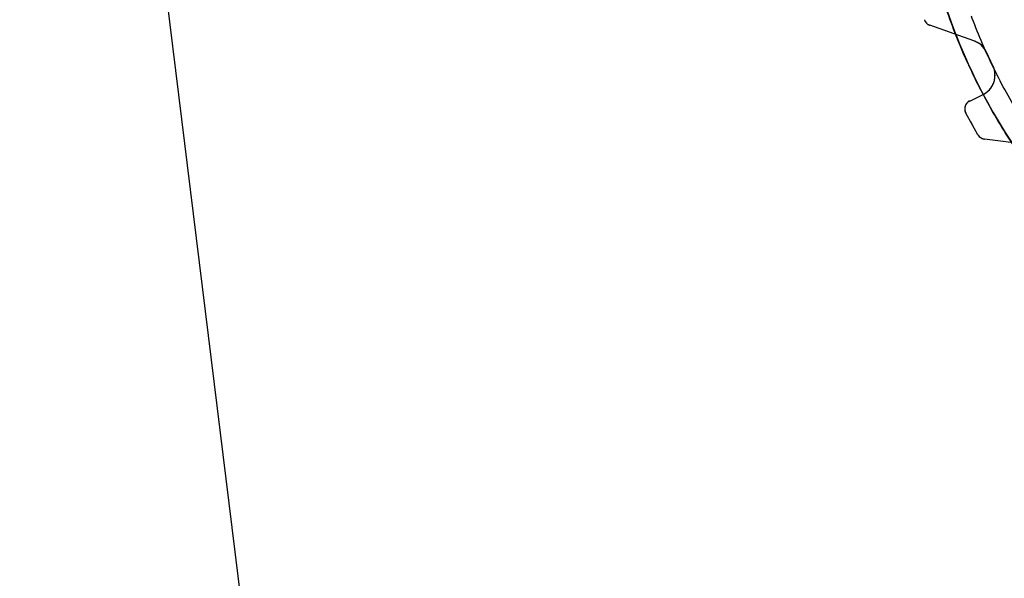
# Model space of a CAD drawing. Extents: x 26250 to 211390, y 12641 to 169243.
# Tile 18 of 132: x 43806 to 44929, y 25411 to 26048. Entities that reach past the tile are written whole.
import ezdxf

# ---------------------------------------------------------------- set-up
doc = ezdxf.new("R2010")
doc.units = 0
doc.header["$LTSCALE"] = 212.5
doc.linetypes.add('CENTER', pattern=[50.5, 30, -9, 2.5, -9])
doc.linetypes.add('HIDDEN', pattern=[12.6, 8.4, -4.2])
doc.layers.add('11', color=7, linetype='CONTINUOUS')

# ---------------------------------------------------------------- blocks, each defined once
blk = doc.blocks.new('*G6')
at = {"layer": '11', "color": 7, "linetype": 'CONTINUOUS'}
for p, q in [((44894.1, 26024.3), (44843.7, 26042.1)), ((44915.7, 25996), (44908.4, 26011.5)), ((44889.2, 25955.7), (44899.9, 25960.8)), ((44899.9, 25960.8), (44903.8, 25962.7)), ((44892.1, 25928.9), (44884.8, 25941.7)), ((44898.6, 25917.2), (44890.1, 25932.3)), ((44890.1, 25932.3), (44892.1, 25928.9)), ((44959, 25905.4), (44906, 25912.3))]:
    blk.add_line(p, q, dxfattribs=at)
at = {"layer": '11', "color": 7, "linetype": 'HIDDEN'}
for p, q in [((44894.1, 26024.3), (44843.7, 26042.1)), ((44915.7, 25996), (44908.4, 26011.5)), ((44889.2, 25955.7), (44899.9, 25960.8)), ((44899.9, 25960.8), (44903.8, 25962.7)), ((44892.1, 25928.9), (44884.8, 25941.7)), ((44898.6, 25917.2), (44890.1, 25932.3)), ((44890.1, 25932.3), (44892.1, 25928.9)), ((44959, 25905.4), (44906, 25912.3))]:
    blk.add_line(p, q, dxfattribs=at)
at = {"layer": '11', "color": 7, "linetype": 'CENTER'}
blk.add_circle((45492, 26273.7), 664.3, dxfattribs=at)
at = {"layer": '11', "color": 7, "linetype": 'HIDDEN'}
blk.add_circle((45492, 26273.7), 640, dxfattribs=at)
at = {"layer": '11', "color": 7, "linetype": 'CENTER'}
blk.add_arc((45492, 26273.7), 664.3, 155.7521, -129.4374, dxfattribs=at)
at = {"layer": '11', "color": 7, "linetype": 'CONTINUOUS'}
for centre, radius, start, end in [((44847, 26051.5), 9.99, -162.3145, -109.3887), ((44885.8, 26000.7), 25, 25.4421, 70.5871), ((44893.1, 25985.3), 25, -64.7328, 25.4342), ((44893.5, 25946.7), 10, 115.6073, -150.1211), ((44907.3, 25922.2), 10, -150.2935, -97.4047)]:
    blk.add_arc(centre, radius, start, end, dxfattribs=at)
at = {"layer": '11', "color": 7, "linetype": 'HIDDEN'}
for centre, radius, start, end in [((44847, 26051.5), 9.99, -162.3145, -109.3887), ((44885.8, 26000.7), 25, 25.4421, 70.5871), ((44893.1, 25985.3), 25, -64.7328, 25.4342), ((44893.5, 25946.7), 10, 115.6073, -150.1211), ((44907.3, 25922.2), 10, -150.2935, -97.4047)]:
    blk.add_arc(centre, radius, start, end, dxfattribs=at)
blk = doc.blocks.new('*G20')
at = {"layer": '11', "color": 7, "linetype": 'HIDDEN'}
blk.add_line((43399.6, 30663.3), (45050.8, 17215.3), dxfattribs=at)
at = {"layer": '11', "color": 7, "linetype": 'CONTINUOUS'}
blk.add_line((43917.3, 26529), (44817, 19201.6), dxfattribs=at)

msp = doc.modelspace()

# ---------------------------------------------------------------- block references
at = {"layer": '11', "color": 7, "linetype": 'CONTINUOUS'}
for name in ['*G20', '*G6']:
    msp.add_blockref(name, (0, 0), dxfattribs=at)

doc.saveas('drawing.dxf')
